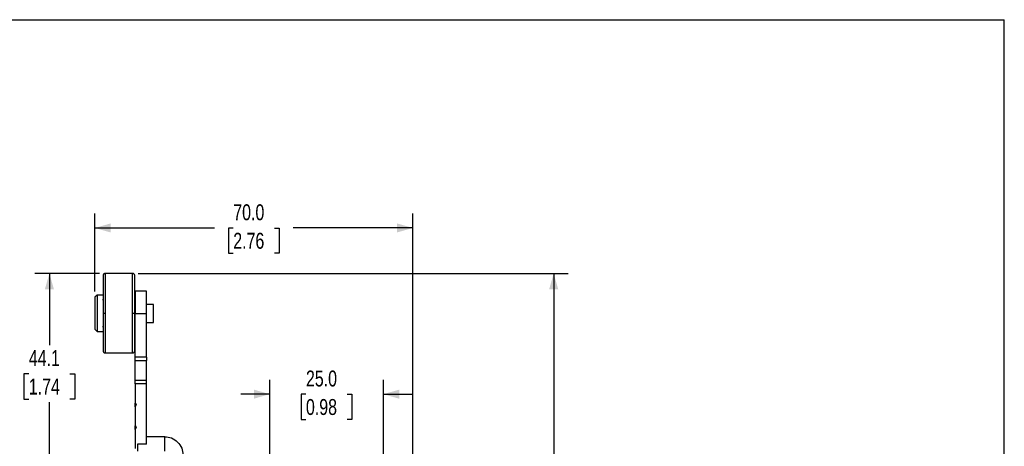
# Model space of a CAD drawing. Header units: millimetres. Extents: x 0 to 432, y 0 to 279.
# Tile 12 of 12: x 215 to 432, y 186 to 279. Entities that reach past the tile are written whole.
import ezdxf

# ---------------------------------------------------------------- set-up
doc = ezdxf.new("R2010")
doc.units = ezdxf.units.MM
doc.layers.add('DIMENSIONS', color=140, linetype='Continuous')
doc.layers.add('SLD-DEFPOINTS', color=7, linetype='Continuous')
doc.styles.add('SLDTEXTSTYLE0', font='TXT', dxfattribs={"width": 0.75})
doc.dimstyles.new('SLDDIMSTYLE0', dxfattribs={"dimtxt": 3.5, "dimasz": 3.5, "dimexe": 0, "dimexo": 0.0625, "dimgap": 0.875, "dimtad": 0, "dimtih": 1, "dimtoh": 1, "dimdec": 1, "dimrnd": 1e-09, "dimzin": 12, "dimdsep": 46, "dimtxsty": 'SLDTEXTSTYLE0', "dimsah": 1, "dimcen": 0.09, "dimadec": 0, "dimazin": 3, "dimtfac": 1, "dimtdec": 1, "dimtofl": 0, "dimtmove": 0, "dimatfit": 3, "dimfxl": 0, "dimfrac": 2, "dimtolj": 1, "dimtzin": 12, "dimarcsym": 0})
doc.dimstyles.new('SLDDIMSTYLE2', dxfattribs={"dimtxt": 3.5, "dimasz": 3.5, "dimexe": 0, "dimexo": 0.0625, "dimgap": 0.875, "dimtad": 0, "dimtih": 1, "dimtoh": 1, "dimdec": 1, "dimrnd": 1e-09, "dimzin": 4, "dimdsep": 46, "dimtxsty": 'SLDTEXTSTYLE0', "dimsah": 1, "dimcen": 0.09, "dimadec": 0, "dimazin": 1, "dimtfac": 1, "dimtdec": 1, "dimtofl": 0, "dimtmove": 0, "dimatfit": 3, "dimfxl": 0, "dimfrac": 2, "dimtolj": 1, "dimtzin": 12, "dimarcsym": 0})
doc.dimstyles.new('SLDDIMSTYLE5', dxfattribs={"dimtxt": 3.5, "dimasz": 3.5, "dimexe": 0, "dimexo": 0.0625, "dimgap": 0.875, "dimtad": 0, "dimtih": 1, "dimtoh": 1, "dimdec": 1, "dimrnd": 1e-09, "dimzin": 4, "dimdsep": 46, "dimtxsty": 'SLDTEXTSTYLE0', "dimsah": 1, "dimcen": 0.09, "dimadec": 0, "dimazin": 1, "dimtfac": 1, "dimtdec": 1, "dimtmove": 0, "dimatfit": 0, "dimfxl": 0, "dimfrac": 2, "dimtolj": 1, "dimtzin": 12, "dimarcsym": 0})

# ---------------------------------------------------------------- blocks, each defined once
blk = doc.blocks.new('_D_12')
at = {"layer": 'DIMENSIONS'}
for p, q in [((232.66, 223.6), (218.45, 223.6)), ((221.63, 223.6), (221.63, 207.84)), ((217.1, 201.52), (216.04, 201.52)), ((216.04, 201.52), (216.04, 195.96)), ((226.15, 201.52), (227.22, 201.52)), ((227.22, 201.52), (227.22, 195.96)), ((216.04, 195.96), (217.1, 195.96)), ((221.63, 179.49), (221.63, 195.25)), ((227.22, 195.96), (226.15, 195.96)), ((230.22, 179.49), (218.45, 179.49))]:
    blk.add_line(p, q, dxfattribs=at)
for points in [[(221.63, 223.6), (220.63, 220.1), (222.63, 220.1)], [(221.63, 179.49), (222.63, 182.99), (220.63, 182.99)]]:
    blk.add_solid(points, dxfattribs=at)
at = {"layer": 'DIMENSIONS', "char_height": 3.5, "attachment_point": 1, "style": 'SLDTEXTSTYLE0'}
for s, insert in [('44.1', (217.1, 206.74)), ('1.74', (217.1, 200.47))]:
    blk.add_mtext(s, dxfattribs=dict(at, insert=insert))
blk = doc.blocks.new('_D_14')
at = {"layer": 'DIMENSIONS'}
for p, q in [((241.2, 223.6), (335.8, 223.6)), ((332.62, 223.6), (332.62, 157.09)), ((328.1, 150.77), (327.03, 150.77)), ((327.03, 150.77), (327.03, 145.21)), ((337.15, 150.77), (338.21, 150.77)), ((338.21, 150.77), (338.21, 145.21)), ((327.03, 145.21), (328.1, 145.21)), ((338.21, 145.21), (337.15, 145.21)), ((332.62, 77.99), (332.62, 144.5)), ((298.95, 77.99), (335.8, 77.99))]:
    blk.add_line(p, q, dxfattribs=at)
for points in [[(332.62, 223.6), (331.62, 220.1), (333.62, 220.1)], [(332.62, 77.99), (333.62, 81.49), (331.62, 81.49)]]:
    blk.add_solid(points, dxfattribs=at)
at = {"layer": 'DIMENSIONS', "char_height": 3.5, "attachment_point": 1, "style": 'SLDTEXTSTYLE0'}
for s, insert in [('145.6', (326.8, 155.99)), ('5.73', (328.1, 149.72))]:
    blk.add_mtext(s, dxfattribs=dict(at, insert=insert))
blk = doc.blocks.new('_D_15')
at = {"layer": 'DIMENSIONS'}
for p, q in [((270.13, 179.76), (270.13, 200.21)), ((295.13, 179.76), (295.13, 200.21)), ((270.13, 197.04), (263.78, 197.04)), ((278.1, 197.01), (277.04, 197.01)), ((277.04, 197.01), (277.04, 191.46)), ((287.15, 197.01), (288.22, 197.01)), ((288.22, 197.01), (288.22, 191.46)), ((295.13, 197.04), (301.48, 197.04)), ((277.04, 191.46), (278.1, 191.46)), ((288.22, 191.46), (287.15, 191.46))]:
    blk.add_line(p, q, dxfattribs=at)
for points in [[(270.13, 197.04), (266.63, 198.04), (266.63, 196.04)], [(295.13, 197.04), (298.63, 196.04), (298.63, 198.04)]]:
    blk.add_solid(points, dxfattribs=at)
at = {"layer": 'DIMENSIONS', "char_height": 3.5, "attachment_point": 1, "style": 'SLDTEXTSTYLE0'}
for s, insert in [('25.0', (278.1, 202.24)), ('0.98', (278.1, 195.97))]:
    blk.add_mtext(s, dxfattribs=dict(at, insert=insert))
blk = doc.blocks.new('_D_16')
at = {"layer": 'DIMENSIONS'}
for p, q in [((231.63, 219.62), (231.63, 236.78)), ((301.63, 159.76), (301.63, 236.78)), ((231.63, 233.6), (257.97, 233.6)), ((262.1, 233.58), (261.04, 233.58)), ((261.04, 233.58), (261.04, 228.02)), ((271.15, 233.58), (272.22, 233.58)), ((272.22, 233.58), (272.22, 228.02)), ((301.63, 233.6), (275.29, 233.6)), ((261.04, 228.02), (262.1, 228.02)), ((272.22, 228.02), (271.15, 228.02))]:
    blk.add_line(p, q, dxfattribs=at)
for points in [[(231.63, 233.6), (235.13, 232.6), (235.13, 234.6)], [(301.63, 233.6), (298.13, 234.6), (298.13, 232.6)]]:
    blk.add_solid(points, dxfattribs=at)
at = {"layer": 'DIMENSIONS', "char_height": 3.5, "attachment_point": 1, "style": 'SLDTEXTSTYLE0'}
for s, insert in [('70.0', (262.1, 238.8)), ('2.76', (262.1, 232.53))]:
    blk.add_mtext(s, dxfattribs=dict(at, insert=insert))

msp = doc.modelspace()

# ---------------------------------------------------------------- linework, layer by layer
at = {"color": 7, "linetype": 'Continuous', "lineweight": 25}
for p, q in [((239.93, 223.6), (233.93, 223.6)), ((243.03, 219.69), (240.53, 219.69)), ((240.53, 219.69), (240.53, 214.79)), ((243.03, 214.79), (243.03, 219.69)), ((232.13, 218.85), (231.63, 218.35)), ((231.63, 218.35), (231.63, 211.35)), ((233.33, 218.85), (232.13, 218.85)), ((232.13, 218.85), (232.13, 210.85)), ((233.43, 217.8), (233.33, 217.8)), ((240.53, 217.8), (240.43, 217.8)), ((244.53, 216.74), (243.03, 216.74)), ((244.53, 212.84), (244.53, 216.74)), ((240.53, 214.79), (243.03, 214.79)), ((240.53, 205.16), (240.53, 214.79)), ((243.03, 205.16), (243.03, 214.79)), ((243.03, 212.84), (244.53, 212.84)), ((231.63, 211.35), (232.13, 210.85)), ((232.13, 210.85), (233.33, 210.85)), ((233.33, 211.9), (233.43, 211.9)), ((240.43, 211.9), (240.53, 211.9)), ((233.93, 206.1), (239.93, 206.1)), ((243.03, 205.16), (240.53, 205.16)), ((240.53, 204.43), (240.53, 205.16)), ((240.53, 204.43), (243.03, 204.43)), ((240.53, 200.04), (240.53, 204.43)), ((243.03, 205.16), (243.03, 204.43)), ((243.03, 200.04), (243.03, 204.43)), ((240.53, 199.31), (240.53, 200.04)), ((243.03, 200.04), (240.53, 200.04)), ((243.03, 199.31), (243.03, 200.04)), ((243.03, 199.31), (240.53, 199.31)), ((240.53, 199.31), (240.53, 195.09)), ((243.03, 186.12), (243.03, 199.31)), ((240.53, 195.09), (240.73, 194.69)), ((240.53, 194.29), (240.53, 195.09)), ((240.73, 194.69), (240.53, 194.29)), ((240.53, 194.29), (240.53, 190.09)), ((240.53, 190.09), (240.73, 189.69)), ((240.53, 189.29), (240.53, 190.09)), ((240.73, 189.69), (240.53, 189.29)), ((240.53, 189.29), (240.53, 185.09)), ((247.03, 187.69), (243.03, 187.69)), ((247.03, 184.49), (247.03, 187.69)), ((243.03, 186.07), (241.03, 186.07)), ((241.03, 186.07), (241.03, 184.49)), ((243.03, 186.07), (243.03, 186.12))]:
    msp.add_line(p, q, dxfattribs=at)
at = {"color": 8, "linetype": 'Continuous', "lineweight": 25}
for p, q in [((233.93, 223.6), (233.93, 214.85)), ((239.93, 214.85), (239.93, 223.6)), ((233.93, 214.85), (233.93, 206.1)), ((239.93, 206.1), (239.93, 214.85))]:
    msp.add_line(p, q, dxfattribs=at)
at = {"color": 7, "linetype": 'Continuous', "lineweight": 25}
for points, knots in [([(233.93, 223.6), (233.87, 223.59), (233.77, 223.58), (233.65, 223.52), (233.57, 223.46), (233.51, 223.38), (233.44, 223.26), (233.43, 223.16), (233.43, 223.1)], [0, 0, 0, 0, 0.239462, 0.368363, 0.5, 0.631637, 0.760538, 1, 1, 1, 1]), ([(240.43, 223.1), (240.42, 223.16), (240.41, 223.26), (240.35, 223.38), (240.28, 223.46), (240.2, 223.52), (240.09, 223.58), (239.99, 223.59), (239.93, 223.6)], [0, 0, 0, 0, 0.239462, 0.368363, 0.499997, 0.631638, 0.760543, 1, 1, 1, 1]), ([(233.43, 223.1), (233.43, 223.1), (233.43, 223.01), (233.43, 222.68), (233.43, 222.44), (233.43, 221.83), (233.43, 221.46), (233.43, 220.67), (233.43, 220.24), (233.43, 219.36), (233.43, 218.91), (233.43, 218.02), (233.43, 217.58), (233.43, 216.32), (233.43, 215.54), (233.43, 214.85)], [0, 0, 0, 0, 0.125, 0.125, 0.25, 0.25, 0.375, 0.375, 0.5, 0.5, 0.625, 0.625, 0.75, 0.75, 1, 1, 1, 1]), ([(240.43, 214.85), (240.43, 215.54), (240.43, 216.32), (240.43, 217.58), (240.43, 218.02), (240.43, 218.91), (240.43, 219.36), (240.43, 220.24), (240.43, 220.67), (240.43, 221.46), (240.43, 221.83), (240.43, 222.44), (240.43, 222.68), (240.43, 223.01), (240.43, 223.1), (240.43, 223.1)], [0, 0, 0, 0, 0.25, 0.25, 0.375, 0.375, 0.5, 0.5, 0.625, 0.625, 0.75, 0.75, 0.875, 0.875, 1, 1, 1, 1]), ([(233.43, 214.85), (233.43, 214.16), (233.43, 213.39), (233.43, 212.12), (233.43, 211.68), (233.43, 210.79), (233.43, 210.34), (233.43, 209.46), (233.43, 209.03), (233.43, 208.24), (233.43, 207.88), (233.43, 207.27), (233.43, 207.02), (233.43, 206.69), (233.43, 206.6), (233.43, 206.6)], [0, 0, 0, 0, 0.25, 0.25, 0.375, 0.375, 0.5, 0.5, 0.625, 0.625, 0.75, 0.75, 0.875, 0.875, 1, 1, 1, 1]), ([(233.43, 214.85), (233.43, 214.85), (233.44, 214.85), (233.49, 214.85), (233.53, 214.85), (233.62, 214.85), (233.68, 214.85), (233.81, 214.85), (233.87, 214.85), (233.93, 214.85)], [0, 0, 0, 0, 0.25, 0.25, 0.5, 0.5, 0.75, 0.75, 1, 1, 1, 1]), ([(239.93, 214.85), (239.99, 214.85), (240.05, 214.85), (240.17, 214.85), (240.23, 214.85), (240.33, 214.85), (240.37, 214.85), (240.42, 214.85), (240.43, 214.85), (240.43, 214.85)], [0, 0, 0, 0, 0.25, 0.25, 0.5, 0.5, 0.75, 0.75, 1, 1, 1, 1]), ([(240.43, 206.6), (240.43, 206.6), (240.43, 206.69), (240.43, 207.02), (240.43, 207.27), (240.43, 207.88), (240.43, 208.24), (240.43, 209.03), (240.43, 209.46), (240.43, 210.34), (240.43, 210.79), (240.43, 211.68), (240.43, 212.12), (240.43, 213.39), (240.43, 214.16), (240.43, 214.85)], [0, 0, 0, 0, 0.125, 0.125, 0.25, 0.25, 0.375, 0.375, 0.5, 0.5, 0.625, 0.625, 0.75, 0.75, 1, 1, 1, 1]), ([(233.43, 206.6), (233.43, 206.54), (233.44, 206.44), (233.51, 206.33), (233.57, 206.25), (233.65, 206.18), (233.77, 206.12), (233.87, 206.11), (233.93, 206.1)], [0, 0, 0, 0, 0.239457, 0.368362, 0.500002, 0.631636, 0.760539, 1, 1, 1, 1]), ([(239.93, 206.1), (239.99, 206.11), (240.09, 206.12), (240.2, 206.18), (240.28, 206.25), (240.35, 206.33), (240.41, 206.44), (240.42, 206.54), (240.43, 206.6)], [0, 0, 0, 0, 0.239456, 0.368363, 0.500001, 0.631638, 0.760543, 1, 1, 1, 1]), ([(247.03, 187.69), (247.5, 187.69), (248.01, 187.6), (248.99, 187.21), (249.47, 186.9), (250.25, 186.12), (250.55, 185.65), (250.94, 184.67), (251.03, 184.16), (251.03, 183.69)], [0, 0, 0, 0, 0.25, 0.25, 0.5, 0.5, 0.75, 0.75, 1, 1, 1, 1])]:
    msp.add_open_spline(points, degree=3, knots=knots, dxfattribs=at)
at = {"layer": 'SLD-DEFPOINTS'}
for p in [(0, 279.4), (431.8, 0)]:
    msp.add_line(p, (431.8, 279.4), dxfattribs=at)

# ---------------------------------------------------------------- dimensions: what is measured, and where the dimension line sits
at = {"layer": 'DIMENSIONS'}
for base, p1, p2, dimstyle, picture, middle in [((231.63, 233.6), (301.63, 158.49), (231.63, 218.35), 'SLDDIMSTYLE2', '_D_16', (266.63, 233.6)), ((295.13, 197.04), (270.13, 178.49), (295.13, 178.49), 'SLDDIMSTYLE5', '_D_15', (282.63, 197.04))]:
    dim = msp.add_linear_dim(base=base, p1=p1, p2=p2, dimstyle=dimstyle, dxfattribs=at)
    dim.commit()
    dim.dimension.update_dxf_attribs({"geometry": picture, "text_midpoint": middle, "dimtype": 160})
for base, p1, p2, picture, middle in [((221.63, 223.6), (231.49, 179.49), (233.93, 223.6), '_D_12', (221.63, 201.54)), ((332.62, 223.6), (297.68, 77.99), (239.93, 223.6), '_D_14', (332.62, 150.79))]:
    dim = msp.add_linear_dim(base=base, p1=p1, p2=p2, angle=90, dimstyle='SLDDIMSTYLE0', dxfattribs=at)
    dim.commit()
    dim.dimension.update_dxf_attribs({"geometry": picture, "text_midpoint": middle, "dimtype": 160})

doc.saveas('drawing.dxf')
